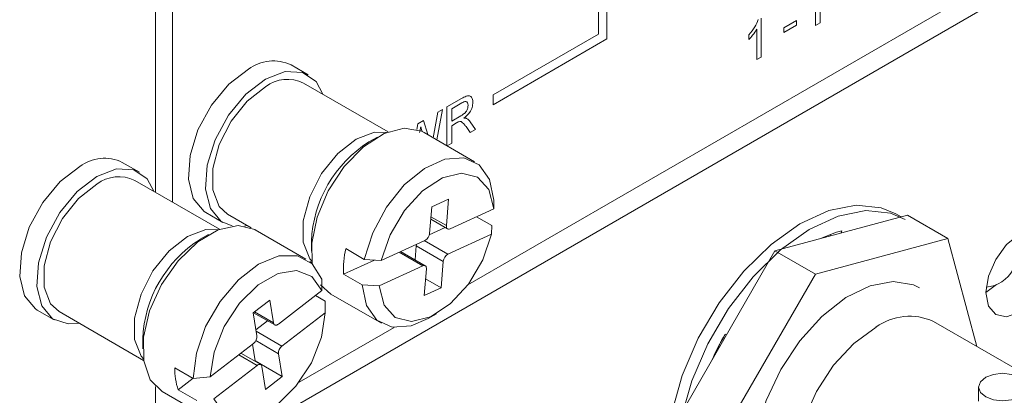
# Model space of a CAD drawing. Header units: millimetres. Extents: x 0 to 1118, y 0 to 864.
# Tile 211 of 256: x 922.35 to 932.66, y 338.21 to 342.15. Entities that reach past the tile are written whole.
import ezdxf

# ---------------------------------------------------------------- set-up
doc = ezdxf.new("R2010")
doc.units = ezdxf.units.MM

msp = doc.modelspace()

# ---------------------------------------------------------------- linework, layer by layer
at = {"color": 7, "linetype": 'Continuous', "lineweight": 15}
for p, q in [((927.042, 339.368), (949.58, 352.378)), ((923.947, 337.357), (949.58, 352.154)), ((923.947, 340.233), (923.947, 343.174)), ((923.77, 340.335), (923.77, 343.072)), ((925.369, 341.568), (925.189, 341.672)), ((926.206, 340.97), (925.319, 341.482)), ((927.113, 340.658), (926.583, 340.965)), ((926.094, 340.916), (926.006, 340.865)), ((923.601, 340.547), (923.421, 340.651)), ((924.438, 339.95), (923.551, 340.461)), ((926.84, 340.266), (926.664, 340.185)), ((926.817, 339.988), (926.84, 340.266)), ((927.314, 340.256), (927.314, 340.164)), ((924.296, 340.125), (924.476, 340.021)), ((924.525, 340.107), (924.771, 339.965)), ((926.664, 340.185), (926.641, 339.907)), ((927.314, 340.164), (926.856, 339.955)), ((931.583, 340.079), (931.527, 340.111)), ((926.653, 340.056), (926.829, 339.954)), ((927.132, 340.081), (927.292, 339.989)), ((931.651, 340.098), (930.261, 339.725)), ((932.074, 339.854), (931.651, 340.098)), ((924.73, 339.989), (924.703, 339.984)), ((925.345, 339.638), (924.815, 339.944)), ((926.638, 339.891), (926.805, 339.968)), ((927.291, 339.897), (927.292, 339.989)), ((930.961, 339.935), (930.956, 339.912)), ((924.326, 339.896), (924.238, 339.845)), ((925.403, 339.821), (925.403, 339.719)), ((926.592, 339.834), (926.135, 339.624)), ((926.833, 339.688), (927.291, 339.897)), ((932.074, 339.854), (930.684, 339.481)), ((930.842, 339.896), (930.839, 339.88)), ((932.377, 338.722), (932.074, 339.854)), ((925.763, 339.747), (925.957, 339.634)), ((926.596, 339.568), (926.337, 339.717)), ((926.489, 339.629), (926.502, 339.778)), ((930.261, 339.725), (929.244, 337.963)), ((930.684, 339.481), (930.261, 339.725)), ((925.386, 339.611), (925.412, 339.595)), ((925.74, 339.48), (926.064, 339.628)), ((926.135, 339.624), (925.957, 339.634)), ((926.761, 339.337), (926.785, 339.614)), ((926.112, 339.357), (926.57, 339.567)), ((926.609, 339.534), (926.585, 339.256)), ((925.511, 339.426), (925.511, 339.307)), ((925.74, 339.48), (925.934, 339.368)), ((926.6, 339.43), (926.761, 339.337)), ((930.684, 339.481), (929.666, 337.719)), ((925.511, 339.307), (925.057, 338.956)), ((925.499, 339.368), (925.605, 339.271)), ((925.934, 339.368), (926.112, 339.357)), ((926.585, 339.256), (926.761, 339.337)), ((932.582, 339.37), (932.471, 339.286)), ((924.968, 339.208), (924.794, 339.074)), ((925.006, 338.969), (924.968, 339.208)), ((925.444, 339.255), (925.548, 339.196)), ((925.548, 339.076), (925.548, 339.196)), ((925.548, 339.158), (925.548, 339.19)), ((925.605, 339.271), (926.136, 338.965)), ((922.528, 339.104), (922.708, 339.001)), ((922.758, 339.087), (923.644, 338.575)), ((924.797, 339.076), (925.019, 338.948)), ((925.094, 338.726), (925.548, 339.076)), ((924.794, 339.074), (924.832, 338.834)), ((924.822, 338.898), (924.944, 338.992)), ((926.625, 339.014), (926.713, 339.065)), ((933.991, 337.79), (931.923, 338.984)), ((925.274, 338.347), (926.27, 338.922)), ((923.635, 338.801), (923.635, 338.698)), ((929.739, 338.852), (929.752, 338.844)), ((929.739, 338.852), (929.752, 338.844)), ((924.796, 338.755), (924.342, 338.404)), ((924.813, 338.57), (924.785, 338.746)), ((924.871, 338.532), (924.663, 338.652)), ((924.81, 338.568), (924.813, 338.57)), ((924.813, 338.57), (925.096, 338.407)), ((925.096, 338.407), (925.058, 338.646)), ((923.971, 338.499), (924.165, 338.387)), ((924.379, 338.174), (924.833, 338.524)), ((924.884, 338.512), (924.922, 338.272)), ((924.008, 338.269), (924.163, 338.389)), ((924.342, 338.404), (924.165, 338.387)), ((924.922, 338.272), (925.096, 338.407)), ((923.77, 337.479), (923.77, 338.302)), ((923.838, 338.251), (924.368, 337.945)), ((924.008, 338.269), (924.202, 338.157)), ((932.395, 338.297), (932.395, 338.148))]:
    msp.add_line(p, q, dxfattribs=at)
at = {"color": 9, "linetype": 'Continuous', "lineweight": 0}
for p, q in [((930.686, 342.084), (930.686, 342.492)), ((930.736, 342.521), (930.736, 342.113)), ((928.499, 341.944), (928.499, 342.301)), ((928.411, 342.25), (928.411, 341.995)), ((930.115, 342.162), (930.115, 341.754)), ((930.355, 342.06), (930.487, 342.136)), ((930.487, 342.089), (930.355, 342.013)), ((930.487, 342.136), (930.487, 342.089)), ((930.736, 342.113), (930.686, 342.084)), ((928.411, 341.995), (927.306, 341.357)), ((929.988, 341.939), (929.988, 341.987)), ((930.07, 341.728), (930.07, 342.046)), ((930.355, 342.013), (930.355, 342.06)), ((927.306, 341.255), (928.499, 341.944)), ((930.115, 341.754), (930.07, 341.728)), ((927.306, 341.357), (927.306, 341.255)), ((926.823, 341.232), (926.977, 341.32)), ((926.978, 341.274), (926.873, 341.213)), ((926.679, 340.909), (926.726, 341.176)), ((926.778, 341.206), (926.716, 340.888)), ((926.726, 341.176), (926.778, 341.206)), ((926.823, 340.826), (926.823, 341.232)), ((926.873, 341.213), (926.873, 341.083)), ((926.506, 340.997), (926.519, 341.056)), ((926.519, 341.056), (926.579, 341.091)), ((926.579, 341.091), (926.622, 340.942)), ((926.873, 341.083), (926.968, 341.137)), ((926.924, 341.065), (926.873, 341.035)), ((926.873, 341.035), (926.873, 340.852)), ((927.066, 341.076), (927.124, 340.997)), ((926.562, 340.975), (926.56, 340.984)), ((927.067, 340.964), (927.023, 341.025)), ((927.124, 340.997), (927.067, 340.964)), ((926.873, 340.852), (926.825, 340.825)), ((926.656, 340.081), (926.817, 339.988)), ((926.586, 339.831), (926.833, 339.688)), ((926.57, 339.567), (926.322, 339.71)), ((926.785, 339.614), (926.502, 339.778)), ((924.807, 339.084), (925.006, 338.969)), ((924.825, 338.882), (925.094, 338.726)), ((925.058, 338.646), (924.82, 338.784)), ((924.833, 338.524), (924.641, 338.635))]:
    msp.add_line(p, q, dxfattribs=at)
at = {"color": 7, "linetype": 'Continuous', "lineweight": 15, "flags": 128}
for points in [[(924.296, 340.125), (924.278, 340.136), (924.164, 340.272), (924.113, 340.475), (924.131, 340.724), (924.214, 340.992), (924.355, 341.25), (924.538, 341.469), (924.743, 341.627)], [(924.922, 341.524), (925.127, 341.603), (925.31, 341.594), (925.451, 341.498), (925.524, 341.364)], [(924.573, 339.985), (924.458, 340.033), (924.344, 340.168), (924.293, 340.371), (924.31, 340.62), (924.394, 340.888), (924.534, 341.146), (924.717, 341.366), (924.922, 341.524)], [(924.525, 340.107), (924.436, 340.19), (924.369, 340.363), (924.369, 340.588), (924.436, 340.838), (924.561, 341.083), (924.73, 341.293), (924.922, 341.443)], [(926.583, 340.965), (926.556, 340.979), (926.374, 341.009), (926.165, 340.953), (925.949, 340.815), (925.747, 340.608), (925.58, 340.354), (925.462, 340.077), (925.407, 339.803), (925.412, 339.595)], [(925.957, 339.634), (926.045, 339.913), (926.189, 340.181), (926.376, 340.414), (926.587, 340.587), (926.802, 340.686), (926.999, 340.699), (927.16, 340.626), (927.269, 340.473), (927.314, 340.256)], [(922.528, 339.104), (922.51, 339.116), (922.397, 339.251), (922.346, 339.454), (922.363, 339.703), (922.446, 339.971), (922.587, 340.229), (922.77, 340.449), (922.975, 340.607)], [(923.154, 340.503), (923.359, 340.582), (923.542, 340.573), (923.683, 340.478), (923.756, 340.343)], [(927.314, 340.164), (927.261, 340.366), (927.144, 340.496), (926.975, 340.539), (926.775, 340.489), (926.567, 340.352), (926.377, 340.145), (926.227, 339.893), (926.135, 339.624)], [(922.962, 338.968), (922.854, 338.959), (922.69, 339.012), (922.576, 339.147), (922.525, 339.351), (922.542, 339.6), (922.626, 339.868), (922.767, 340.126), (922.949, 340.345), (923.154, 340.503)], [(922.758, 339.087), (922.668, 339.169), (922.602, 339.342), (922.602, 339.567), (922.668, 339.817), (922.794, 340.062), (922.962, 340.272), (923.154, 340.422)], [(929.179, 338.029), (929.289, 338.419), (929.457, 338.808), (929.675, 339.178), (929.934, 339.51), (930.221, 339.791), (930.522, 340.006), (930.824, 340.145), (931.113, 340.203), (931.374, 340.176), (931.527, 340.111)], [(929.278, 337.972), (929.388, 338.362), (929.556, 338.751), (929.774, 339.12), (930.033, 339.453), (930.32, 339.734), (930.621, 339.949), (930.923, 340.088), (931.212, 340.146), (931.473, 340.119), (931.626, 340.054)], [(924.815, 339.944), (924.81, 339.947), (924.634, 339.99), (924.427, 339.945), (924.211, 339.818), (924.006, 339.62), (923.833, 339.371), (923.707, 339.095), (923.643, 338.82), (923.645, 338.571), (923.714, 338.374), (923.838, 338.251)], [(926.817, 339.988), (926.817, 339.978), (926.818, 339.969), (926.821, 339.962), (926.826, 339.956), (926.832, 339.953), (926.84, 339.951), (926.848, 339.952), (926.856, 339.955)], [(932.825, 339.082), (932.96, 339.191), (933.075, 339.345), (933.151, 339.522), (933.178, 339.694), (933.151, 339.835), (933.075, 339.923), (932.96, 339.945), (932.825, 339.898), (932.689, 339.789), (932.575, 339.634), (932.498, 339.457), (932.471, 339.286), (932.498, 339.145), (932.575, 339.057), (932.689, 339.034), (932.825, 339.082)], [(926.112, 339.357), (926.164, 339.155), (926.282, 339.025), (926.451, 338.983), (926.651, 339.033), (926.858, 339.169), (927.048, 339.376), (927.199, 339.629), (927.291, 339.897)], [(926.502, 339.778), (926.504, 339.788), (926.505, 339.794)], [(924.165, 338.387), (924.198, 338.652), (924.294, 338.93), (924.445, 339.195), (924.637, 339.421), (924.849, 339.585), (925.063, 339.672), (925.256, 339.673), (925.411, 339.589), (925.511, 339.426)], [(925.511, 339.307), (925.407, 339.454), (925.248, 339.517), (925.053, 339.487), (924.845, 339.369), (924.649, 339.175), (924.488, 338.93), (924.382, 338.663), (924.342, 338.404)], [(926.609, 339.534), (926.609, 339.544), (926.607, 339.553), (926.604, 339.56), (926.599, 339.566), (926.593, 339.569), (926.586, 339.571), (926.578, 339.57), (926.57, 339.567)], [(930.074, 337.828), (930.17, 338.156), (930.322, 338.481), (930.52, 338.78), (930.752, 339.037), (931.003, 339.234), (931.257, 339.359), (931.499, 339.404), (931.713, 339.368), (931.775, 339.337)], [(926.625, 339.014), (926.447, 338.938), (926.25, 338.925), (926.089, 338.998), (925.98, 339.151), (925.934, 339.368)], [(924.379, 338.174), (924.483, 338.026), (924.642, 337.964), (924.838, 337.993), (925.045, 338.112), (925.241, 338.305), (925.402, 338.55), (925.508, 338.818), (925.548, 339.076)], [(925.006, 338.969), (925.009, 338.961), (925.013, 338.954), (925.018, 338.949), (925.024, 338.946), (925.032, 338.946), (925.04, 338.947), (925.049, 338.951), (925.057, 338.956)], [(931.32, 338.924), (931.089, 338.755), (930.876, 338.525), (930.696, 338.252), (930.562, 337.955), (930.484, 337.658), (930.469, 337.381), (930.516, 337.145), (930.623, 336.969), (930.717, 336.895)], [(924.884, 338.512), (924.881, 338.52), (924.877, 338.527), (924.872, 338.532), (924.866, 338.534), (924.858, 338.535), (924.85, 338.534), (924.841, 338.53), (924.833, 338.524)], [(932.822, 338.399), (932.876, 338.352), (932.895, 338.297), (932.876, 338.241), (932.822, 338.195), (932.741, 338.163), (932.645, 338.152), (932.55, 338.163), (932.469, 338.195), (932.414, 338.241), (932.395, 338.297), (932.414, 338.352), (932.469, 338.399), (932.55, 338.43), (932.645, 338.441), (932.741, 338.43), (932.822, 338.399)]]:
    msp.add_lwpolyline(points, dxfattribs=at)
at = {"color": 9, "linetype": 'Continuous', "lineweight": 0, "flags": 128}
for points in [[(925.41, 339.611), (925.385, 339.642), (925.318, 339.815), (925.318, 340.04), (925.385, 340.29), (925.51, 340.535), (925.679, 340.745), (925.871, 340.895), (926.063, 340.967), (926.191, 340.964)], [(923.642, 338.591), (923.617, 338.622), (923.55, 338.795), (923.55, 339.02), (923.617, 339.27), (923.742, 339.515), (923.911, 339.725), (924.103, 339.874), (924.295, 339.946), (924.423, 339.944)]]:
    msp.add_lwpolyline(points, dxfattribs=at)
at = {"color": 7, "linetype": 'Continuous', "lineweight": 15}
for centre, radius, start, end in [((925.002, 341.285), 0.429, 64.1677, 127.1428), ((925.152, 341.143), 0.378, 63.7957, 127.5147), ((926.698, 339.77), 1.296, 122.2788, 177.7266), ((923.234, 340.265), 0.429, 64.1677, 127.1428), ((923.384, 340.123), 0.378, 63.7957, 127.5147), ((926.546, 339.917), 0.0951, 298.9941, 354.183), ((931.298, 338.702), 1.278, 105.2916, 115.5202), ((924.928, 338.75), 1.294, 122.24, 177.7654), ((932.434, 339.715), 0.375, 276.0948, 23.9106), ((926.801, 339.524), 1.062, 167.8968, 182.3842), ((926.879, 339.605), 0.0951, 118.9941, 174.183), ((931.672, 338.438), 0.601, 65.381, 125.9294), ((924.739, 338.829), 0.0935, 307.6445, 3.4938), ((932.396, 337.317), 3.068, 149.9861, 155.705), ((932.099, 337.488), 2.724, 149.9871, 155.6569), ((925.151, 338.652), 0.0935, 127.6445, 183.4938), ((924.674, 338.493), 0.704, 179.5315, 198.6192)]:
    msp.add_arc(centre, radius, start, end, dxfattribs=at)
at = {"color": 9, "linetype": 'Continuous', "lineweight": 0}
for points, knots in [([(929.988, 341.987), (930.01, 342.014), (930.05, 342.063), (930.075, 342.12), (930.086, 342.146)], [0, 0, 0, 0, 0.560427, 1, 1, 1, 1]), ([(930.07, 342.046), (930.056, 342.025), (930.031, 341.986), (930.001, 341.953), (929.988, 341.939)], [0, 0, 0, 0, 0.559686, 1, 1, 1, 1]), ([(926.977, 341.32), (926.993, 341.329), (927.025, 341.348), (927.069, 341.351), (927.091, 341.321), (927.094, 341.293), (927.095, 341.279)], [0, 0, 0, 0, 0.281671, 0.559202, 0.779411, 1, 1, 1, 1]), ([(926.968, 341.137), (926.978, 341.143), (926.998, 341.156), (927.027, 341.183), (927.043, 341.219), (927.044, 341.239), (927.045, 341.249)], [0, 0, 0, 0, 0.281563, 0.560238, 0.779872, 1, 1, 1, 1]), ([(927.045, 341.249), (927.044, 341.259), (927.042, 341.279), (927.017, 341.294), (926.993, 341.282), (926.978, 341.274)], [0, 0, 0, 0, 0.280406, 0.559981, 1, 1, 1, 1]), ([(927.095, 341.279), (927.094, 341.262), (927.091, 341.228), (927.058, 341.162), (927.023, 341.133), (927.001, 341.115)], [0, 0, 0, 0, 0.280517, 0.560502, 1, 1, 1, 1]), ([(926.949, 341.077), (926.944, 341.075), (926.936, 341.072), (926.928, 341.067), (926.924, 341.065)], [0, 0, 0, 0, 0.559853, 1, 1, 1, 1]), ([(927.023, 341.025), (927.016, 341.034), (927.005, 341.048), (926.988, 341.067), (926.972, 341.08), (926.956, 341.078), (926.949, 341.077)], [0, 0, 0, 0, 0.340601, 0.560969, 0.780774, 1, 1, 1, 1]), ([(927.001, 341.115), (927.007, 341.115), (927.017, 341.115), (927.025, 341.112), (927.029, 341.11)], [0, 0, 0, 0, 0.5601201, 1, 1, 1, 1]), ([(927.029, 341.11), (927.037, 341.105), (927.051, 341.097), (927.061, 341.083), (927.066, 341.076)], [0, 0, 0, 0, 0.559794, 1, 1, 1, 1]), ([(926.549, 341.024), (926.546, 341.013), (926.542, 340.992), (926.537, 340.972), (926.536, 340.963)], [0, 0, 0, 0, 0.559999, 1, 1, 1, 1]), ([(926.56, 340.984), (926.558, 340.991), (926.554, 341.005), (926.551, 341.018), (926.549, 341.024)], [0, 0, 0, 0, 0.560007, 1, 1, 1, 1])]:
    msp.add_open_spline(points, degree=3, knots=knots, dxfattribs=at)

doc.saveas('drawing.dxf')
